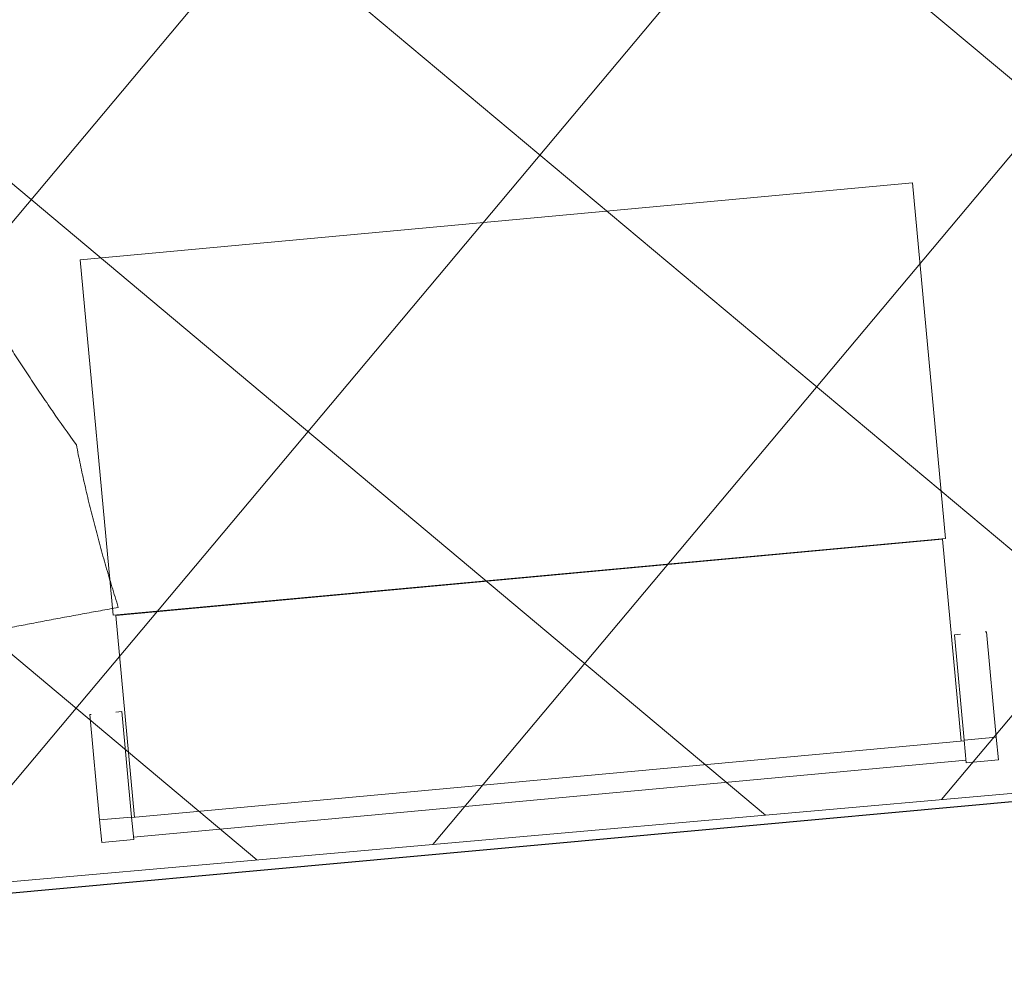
# Model space of a CAD drawing. Header units: millimetres. Extents: x 853417 to 929373, y -433185 to -369260.
# Tile 87 of 157: x 909390 to 910617, y -390581 to -389393. Entities that reach past the tile are written whole.
import ezdxf

# ---------------------------------------------------------------- set-up
doc = ezdxf.new("R2010")
doc.units = ezdxf.units.MM
for name, color, linetype, lineweight in [('I-FURN', 7, 'Continuous', 9), ('KOKO-DETL-GENF', 7, 'Continuous', 9), ('KOKO-FLOR-PATT', 7, 'Continuous', 9), ('KOKO-WALL', 7, 'Continuous', 9), ('KOKO_WALL', 7, 'Continuous', 9)]:
    doc.layers.add(name, color=color, linetype=linetype, lineweight=lineweight)

# ---------------------------------------------------------------- blocks, each defined once
blk = doc.blocks.new('Furniture_Interior-Artwork-Decoration_Gotessons_Areca-Palm  - Default-1583015-1 korrus_SA_kunstihanke plaan')
at = {"layer": 'I-FURN'}
for points, knots in [([(-612.5, -276.8), (-608.9, -270.1), (-601.6, -256.8), (-590.8, -237), (-579.9, -217.1), (-569.2, -197.3), (-558.8, -178), (-545.1, -152.5), (-534.9, -133.5), (-528.3, -121)], [0, 0, 0, 0, 0.125, 0.25, 0.375, 0.5, 0.625, 0.75, 1, 1, 1, 1]), ([(-422.3, -364), (-429.7, -360), (-444.7, -352.1), (-463.7, -342.6), (-479.2, -335), (-490.9, -329.4), (-502.8, -323.8), (-514.6, -318.4), (-526.6, -313), (-538.7, -307.6), (-550.9, -302.2), (-567.1, -295.3), (-587.5, -286.9), (-604.1, -280.2), (-612.5, -276.8)], [0, 0, 0, 0, 0.125, 0.25, 0.3125, 0.375, 0.4375, 0.5, 0.5625, 0.625, 0.6875, 0.75, 0.875, 1, 1, 1, 1]), ([(-229, -382), (-236.4, -381.1), (-251.3, -379.3), (-273.9, -376.6), (-297.2, -374.1), (-321.2, -371.7), (-345.6, -369.4), (-379, -366.7), (-404.7, -365), (-422.3, -364)], [0, 0, 0, 0, 0.125, 0.25, 0.375, 0.5, 0.625, 0.75, 1, 1, 1, 1])]:
    blk.add_open_spline(points, degree=3, knots=knots, dxfattribs=at)
blk = doc.blocks.new('Ol_olev sisesein 23 - SS-01-3936557-1 korrus_SA_kunstihanke plaan')
at = {"layer": 'KOKO-WALL', "lineweight": 25}
blk.add_line((419022.1, 897906.9), (419167.4, 895469.6), dxfattribs=at)
blk = doc.blocks.new('Furniture_Sofas-Armchairs_NC-Nordic-Care_Freja-336-1 - Freja 336-1-5892700-1 korrus_SA_kunstihanke plaan')
at = {"layer": 'KOKO-DETL-GENF'}
for p, q in [((-561.1, 366.7), (-561.1, 338.4)), ((-521, 366.7), (-561.1, 366.7)), ((-521, 338.4), (-521, 366.7)), ((521, 363.6), (-521, 363.6)), ((521, 366.7), (561.1, 366.7)), ((521, 338.4), (521, 366.7)), ((561.1, 366.7), (561.1, 338.4)), ((-561.1, 338.4), (-521, 338.4)), ((-561.1, 338.4), (-561.1, 206.4)), ((-521, 338.4), (-561.1, 338.4)), ((-521, 339.2), (521, 339.2)), ((-521, 206.4), (-521, 338.4)), ((-517.1, 339.2), (-517.1, 86.6)), ((517.6, 86.6), (517.6, 339.2)), ((561.1, 338.4), (521, 338.4)), ((521, 338.4), (561.1, 338.4)), ((521, 206.4), (521, 338.4)), ((561.1, 338.4), (561.1, 206.4)), ((-561.1, 206.4), (-559.4, 206.4)), ((-528.4, 206.4), (-521, 206.4)), ((528.4, 206.4), (521, 206.4)), ((561.1, 206.4), (559.4, 206.4)), ((-520.7, 85.9), (-520.7, -359.2)), ((520.8, 85.9), (-520.7, 85.9)), ((-517.1, 86.6), (517.6, 86.6)), ((520.8, -359.2), (520.8, 85.9)), ((-520.7, -359.2), (520.8, -359.2))]:
    blk.add_line(p, q, dxfattribs=at)

msp = doc.modelspace()

# ---------------------------------------------------------------- hatches: boundary and pattern name
at = {"layer": 'KOKO-FLOR-PATT', "true_color": 0x800000}
h = msp.add_hatch(dxfattribs=at)
h.set_pattern_fill('FP_80', color=16, style=0, pattern_type=2)
h.set_pattern_definition([(320.029, (910448.2, -386970.7), (289.08, 344.866), []), (50.029, (910448.2, -386970.7), (-344.866, 289.08), [])])
h.paths.add_polyline_path([(908301.6, -390562.5), (908302.5, -390562.5), (908301.9, -390562.1)], flags=0)
h.paths.add_polyline_path([(908304.9, -390562.3), (908318.8, -390561), (908315.9, -390538.5), (908308.1, -390551.6)], flags=0)
h.paths.add_polyline_path([(908327.7, -390560.3), (910743.1, -390347.7), (910744.9, -390357.5), (911782.9, -390262.6), (911781.7, -390249.1), (913146.4, -390128), (913136.2, -390013.5), (912320.5, -390088.1), (912316, -390038.3), (913131.8, -389963.6), (912684.5, -384931.8), (911855.7, -385007.6), (911851.2, -384957.8), (912679.9, -384880.4), (912677.9, -384857.1), (912675.4, -384856.8), (912584.3, -383861.2), (912584.3, -383860.9), (910259.4, -384065.5), (910193.9, -383274), (909142.4, -383361), (909208.4, -384158), (907753.7, -384286.5), (907761.4, -384370.4), (907755.5, -384364.6), (907830.1, -385212.7), (907826.8, -385213), (907963.7, -386768.9), (907967.1, -386768.6), (908167.2, -389042.9), (908234.1, -389056.4), (908360.8, -390462.7), (908324.7, -390527.5), (908325.3, -390534.6)], flags=0)

# ---------------------------------------------------------------- linework, layer by layer
at = {"layer": 'KOKO-WALL'}
msp.add_line((908327.7, -390560.3), (910743.1, -390347.7), dxfattribs=at)

# ---------------------------------------------------------------- block references
at = {"layer": 'I-FURN'}
for name, p, rotation in [('Furniture_Interior-Artwork-Decoration_Gotessons_Areca-Palm  - Default-1583015-1 korrus_SA_kunstihanke plaan', (908911.4, -389825), 129.0790903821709), ('Furniture_Sofas-Armchairs_NC-Nordic-Care_Freja-336-1 - Freja 336-1-5892700-1 korrus_SA_kunstihanke plaan', (910016.7, -390002.5), 185.2747968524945)]:
    msp.add_blockref(name, p, dxfattribs=dict(at, rotation=rotation))
at = {"layer": 'KOKO_WALL', "rotation": 271.815909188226}
msp.add_blockref('Ol_olev sisesein 23 - SS-01-3936557-1 korrus_SA_kunstihanke plaan', (0, 0), dxfattribs=at)

doc.saveas('drawing.dxf')
